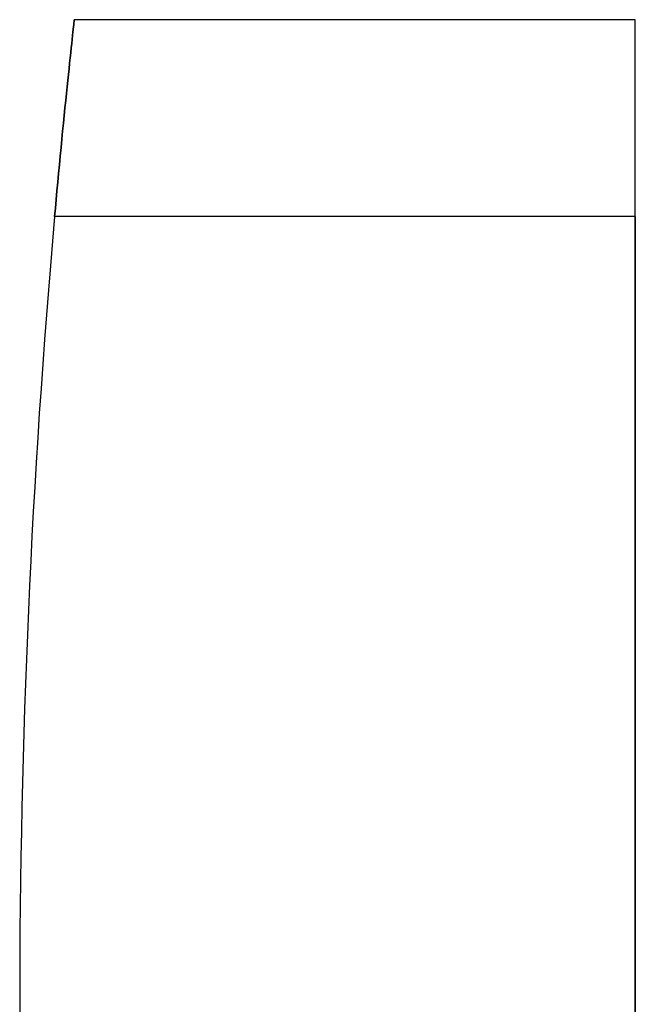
# Model space of a CAD drawing. Header units: millimetres. Extents: x -92 to 86, y -242 to 242.
# Tile 38 of 89: x -92 to -58, y 0 to 54. Entities that reach past the tile are written whole.
import ezdxf

# ---------------------------------------------------------------- set-up
doc = ezdxf.new("R2010")
doc.units = ezdxf.units.MM
doc.layers.add('MAIN-1', color=7, linetype='Continuous')

msp = doc.modelspace()

# ---------------------------------------------------------------- linework, layer by layer
at = {"layer": 'MAIN-1'}
for p, q in [((-89.019, 53.69), (-89.018, 53.7)), ((-89.018, 53.7), (-89.019, 53.69)), ((-89.094, 53.015), (-89.076, 53.177)), ((-89.076, 53.177), (-89.094, 53.015)), ((-89.076, 53.177), (-89.06, 53.317)), ((-89.06, 53.317), (-89.076, 53.177)), ((-89.06, 53.317), (-89.047, 53.436)), ((-89.047, 53.436), (-89.06, 53.317)), ((-89.047, 53.436), (-89.037, 53.532)), ((-89.037, 53.532), (-89.047, 53.436)), ((-89.037, 53.532), (-89.028, 53.606)), ((-89.028, 53.606), (-89.037, 53.532)), ((-89.028, 53.606), (-89.023, 53.659)), ((-89.023, 53.659), (-89.028, 53.606)), ((-89.023, 53.659), (-89.019, 53.69)), ((-89.019, 53.69), (-89.023, 53.659)), ((-89.018, 53.7), (-89.018, 53.7)), ((-58.4, 53.7), (-89.018, 53.7)), ((-58.4, 53.7), (-89.018, 53.7)), ((-58.4, 53.7), (-58.4, 53.7)), ((-58.4, 42.96), (-58.4, 53.7)), ((-58.4, 42.96), (-58.4, 53.7)), ((-89.161, 52.404), (-89.136, 52.627)), ((-89.136, 52.627), (-89.161, 52.404)), ((-89.136, 52.627), (-89.114, 52.831)), ((-89.114, 52.831), (-89.136, 52.627)), ((-89.114, 52.831), (-89.094, 53.015)), ((-89.094, 53.015), (-89.114, 52.831)), ((-89.215, 51.901), (-89.187, 52.161)), ((-89.187, 52.161), (-89.215, 51.901)), ((-89.187, 52.161), (-89.161, 52.404)), ((-89.161, 52.404), (-89.187, 52.161)), ((-89.276, 51.332), (-89.245, 51.624)), ((-89.245, 51.624), (-89.276, 51.332)), ((-89.245, 51.624), (-89.215, 51.901)), ((-89.215, 51.901), (-89.245, 51.624)), ((-89.342, 50.71), (-89.308, 51.027)), ((-89.308, 51.027), (-89.342, 50.71)), ((-89.308, 51.027), (-89.276, 51.332)), ((-89.276, 51.332), (-89.308, 51.027)), ((-89.376, 50.381), (-89.342, 50.71)), ((-89.342, 50.71), (-89.376, 50.381)), ((-89.45, 49.671), (-89.412, 50.035)), ((-89.412, 50.035), (-89.45, 49.671)), ((-89.412, 50.035), (-89.376, 50.381)), ((-89.376, 50.381), (-89.412, 50.035)), ((-89.489, 49.291), (-89.45, 49.671)), ((-89.45, 49.671), (-89.489, 49.291)), ((-89.571, 48.483), (-89.529, 48.894)), ((-89.529, 48.894), (-89.571, 48.483)), ((-89.529, 48.894), (-89.489, 49.291)), ((-89.489, 49.291), (-89.529, 48.894)), ((-89.613, 48.059), (-89.571, 48.483)), ((-89.571, 48.483), (-89.613, 48.059)), ((-89.656, 47.623), (-89.613, 48.059)), ((-89.613, 48.059), (-89.656, 47.623)), ((-89.7, 47.177), (-89.656, 47.623)), ((-89.656, 47.623), (-89.7, 47.177)), ((-89.789, 46.259), (-89.744, 46.722)), ((-89.744, 46.722), (-89.789, 46.259)), ((-89.744, 46.722), (-89.7, 47.177)), ((-89.7, 47.177), (-89.744, 46.722)), ((-89.834, 45.791), (-89.789, 46.259)), ((-89.789, 46.259), (-89.834, 45.791)), ((-89.878, 45.318), (-89.834, 45.791)), ((-89.834, 45.791), (-89.878, 45.318)), ((-89.922, 44.844), (-89.878, 45.318)), ((-89.878, 45.318), (-89.922, 44.844)), ((-89.966, 44.369), (-89.922, 44.844)), ((-89.922, 44.844), (-89.966, 44.369)), ((-90.01, 43.895), (-89.966, 44.369)), ((-89.966, 44.369), (-90.01, 43.895)), ((-90.052, 43.425), (-90.01, 43.895)), ((-90.01, 43.895), (-90.052, 43.425)), ((-90.094, 42.96), (-90.052, 43.425)), ((-90.052, 43.425), (-90.094, 42.96)), ((-58.4, 42.96), (-90.094, 42.96)), ((-58.4, 42.96), (-90.094, 42.96)), ((-58.4, 42.96), (-58.4, -42.96)), ((-58.4, -42.96), (-58.4, 42.96))]:
    msp.add_line(p, q, dxfattribs=at)
for start, end in [(174.91823, 180.00002), (174.91823, 180.00002), (179.99998, 185.08177)]:
    msp.add_arc((393, 0), 485, start, end, dxfattribs=at)

doc.saveas('drawing.dxf')
